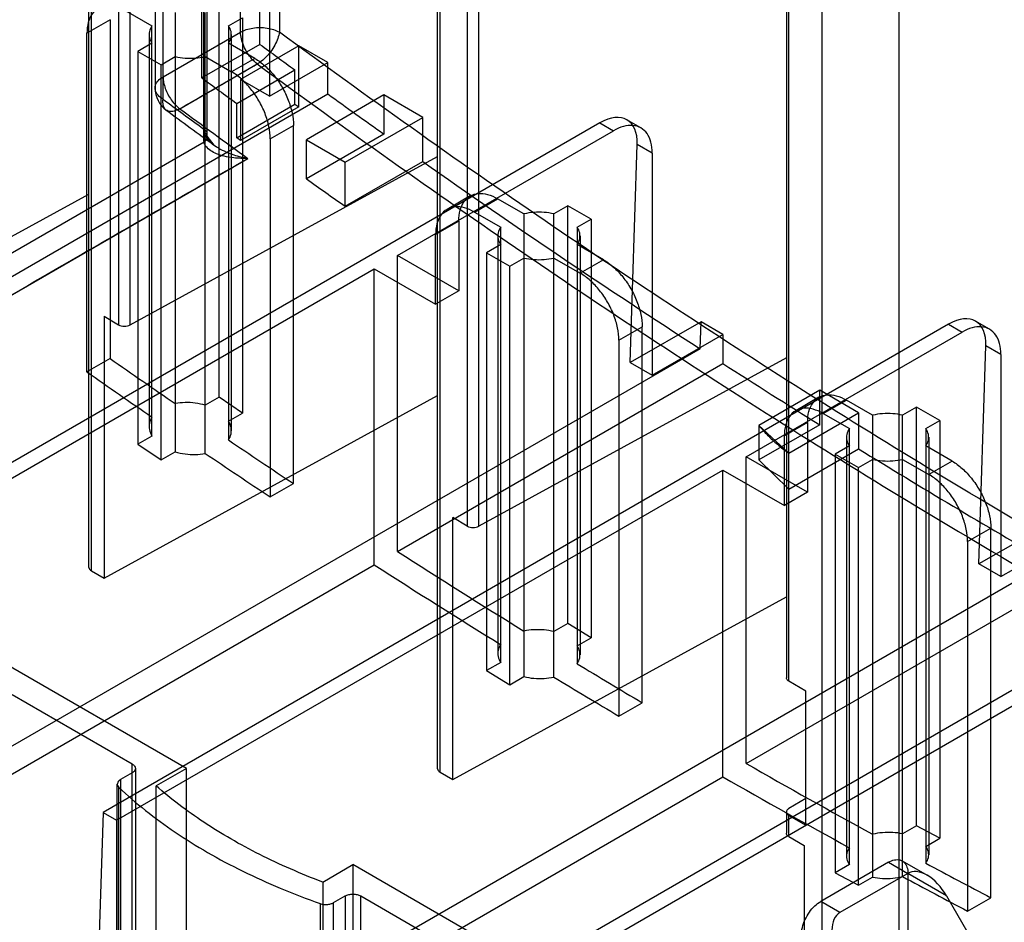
# Model space of a CAD drawing. Header units: millimetres. Extents: x 461 to 571, y 111 to 1330.
# Tile 3 of 24: x 503 to 539, y 134 to 166. Entities that reach past the tile are written whole.
import ezdxf

# ---------------------------------------------------------------- set-up
doc = ezdxf.new("R2010")
doc.units = ezdxf.units.MM
doc.header["$LTSCALE"] = 93.666717
doc.layers.get('0').update_dxf_attribs({"linetype": 'CONTINUOUS'})
doc.layers.add('INTFCLR_40899', color=7, linetype='CONTINUOUS')

msp = doc.modelspace()

# ---------------------------------------------------------------- linework, layer by layer
at = {"color": 7}
for p, q in [((505.347, 146.487), (505.347, 296.014)), ((505.435, 146.366), (505.435, 295.963)), ((506.429, 295.39), (506.429, 155.345)), ((506.851, 155.34), (506.851, 293.689)), ((518.075, 139.139), (518.075, 288.666)), ((518.163, 139.018), (518.163, 288.615)), ((519.157, 288.041), (519.157, 147.997)), ((519.579, 147.992), (519.579, 286.341)), ((530.803, 281.317), (530.803, 142.461)), ((530.891, 142.339), (530.891, 281.267)), ((532.095, 280.572), (532.095, 126.416)), ((534.923, 126.416), (534.923, 280.04)), ((506.851, 155.34), (518.075, 161.484)), ((493.169, 153.448), (505.347, 160.114)), ((505.896, 155.652), (506.429, 155.345)), ((505.896, 155.652), (505.896, 146.099)), ((530.803, 154.135), (519.579, 147.992)), ((505.896, 146.099), (518.075, 152.766)), ((519.157, 147.997), (518.624, 148.304)), ((518.624, 138.751), (518.624, 148.304)), ((505.435, 146.366), (505.896, 146.099)), ((518.624, 138.751), (530.803, 145.417)), ((531.515, 141.978), (530.891, 142.339)), ((531.515, 137.079), (531.515, 141.978)), ((518.163, 139.018), (518.624, 138.751)), ((531.515, 138.051), (530.891, 137.685)), ((530.803, 137.562), (530.803, 136.787)), ((530.891, 137.44), (531.515, 137.079)), ((530.891, 136.664), (530.891, 137.44)), ((530.891, 136.664), (531.459, 136.336)), ((531.459, 136.336), (531.459, 126.783))]:
    msp.add_line(p, q, dxfattribs=at)
for centre, start_param, end_param in [((506.641, 155.463), -2.347763, -0.785694), ((519.369, 148.115), -2.347763, -0.785694), ((505.647, 146.484), -3.133166, -2.347763), ((518.375, 139.136), -3.133166, -2.347763)]:
    msp.add_ellipse(centre, major_axis=(0.3, -0.004), ratio=0.567179, start_param=start_param, end_param=end_param, dxfattribs=at)
for points, knots in [([(530.891, 142.339), (530.878, 142.346), (530.836, 142.375), (530.803, 142.425), (530.803, 142.461)], [0, 0, 0, 0, 0.293793, 1, 1, 1, 1]), ([(530.891, 137.685), (530.878, 137.677), (530.836, 137.648), (530.803, 137.599), (530.803, 137.562)], [0, 0, 0, 0, 0.29357, 1, 1, 1, 1]), ([(530.803, 137.562), (530.803, 137.526), (530.836, 137.476), (530.878, 137.447), (530.891, 137.44)], [0, 0, 0, 0, 0.706209, 1, 1, 1, 1]), ([(530.891, 136.664), (530.878, 136.672), (530.836, 136.7), (530.803, 136.75), (530.803, 136.787)], [0, 0, 0, 0, 0.293793, 1, 1, 1, 1])]:
    msp.add_open_spline(points, degree=3, knots=knots, dxfattribs=at)
at = {"layer": 'INTFCLR_40899', "color": 7}
for p, q in [((510.881, 166.023), (510.881, 183.652)), ((512.296, 183.652), (512.296, 166.023)), ((511.588, 165.576), (511.588, 182.835)), ((508.053, 163.573), (508.053, 182.019)), ((507.76, 181.61), (507.76, 163.982)), ((509.467, 164.351), (509.467, 181.61)), ((509.538, 162.159), (509.538, 180.345)), ((509.655, 180.181), (509.655, 162.322)), ((511.942, 180.181), (511.942, 163.688)), ((506.688, 166.803), (507.647, 166.25)), ((510.104, 152.702), (510.104, 167.036)), ((506.123, 166.477), (505.274, 165.987)), ((506.123, 166.477), (506.123, 154.111)), ((508.495, 166.74), (508.495, 150.705)), ((509.591, 150.65), (509.591, 166.74)), ((510.439, 166.25), (510.952, 166.546)), ((510.952, 166.546), (510.952, 152.123)), ((507.647, 151.283), (507.647, 166.25)), ((510.439, 166.25), (510.439, 151.14)), ((505.274, 153.621), (505.274, 165.987)), ((507.543, 165.934), (507.543, 151.634)), ((508.053, 164.39), (510.881, 166.023)), ((510.543, 165.934), (510.543, 151.478)), ((507.647, 165.617), (507.134, 165.321)), ((511.588, 165.576), (509.467, 164.351)), ((511.398, 165.064), (510.439, 165.617)), ((513.003, 165.525), (510.881, 164.3)), ((514.063, 164.913), (513.003, 165.525)), ((513.003, 163.293), (513.003, 165.525)), ((507.134, 165.321), (507.982, 164.831)), ((507.134, 165.321), (507.134, 150.987)), ((507.982, 164.831), (508.495, 165.128)), ((509.591, 165.128), (510.549, 164.574)), ((511.398, 165.064), (510.549, 164.574)), ((507.982, 150.409), (507.982, 164.831)), ((508.663, 163.229), (511.492, 164.862)), ((510.74, 163.42), (512.861, 164.644)), ((511.942, 163.688), (514.063, 164.913)), ((512.861, 163.396), (512.861, 164.644)), ((514.063, 163.77), (514.063, 164.913)), ((511.942, 163.688), (510.881, 164.3)), ((510.881, 164.3), (510.881, 162.069)), ((491.79, 150.91), (514.063, 163.77)), ((516.114, 163.729), (513.286, 162.096)), ((517.528, 162.912), (516.114, 163.729)), ((516.114, 163.729), (516.114, 162.301)), ((510.74, 162.171), (510.74, 163.42)), ((510.74, 162.171), (512.861, 163.396)), ((513.003, 163.293), (510.881, 162.069)), ((512.861, 163.396), (513.003, 163.293)), ((514.7, 161.28), (517.528, 162.912)), ((517.528, 161.301), (517.528, 162.912)), ((525.493, 162.526), (524.983, 162.82)), ((523.998, 162.713), (493.133, 144.893)), ((511.963, 162.125), (512.812, 162.615)), ((512.812, 149.551), (512.812, 162.615)), ((523.998, 162.713), (524.493, 162.427)), ((509.918, 161.895), (509.66, 162.226)), ((510.881, 162.069), (510.74, 162.171)), ((511.963, 162.125), (511.963, 149.061)), ((516.114, 162.301), (513.286, 160.668)), ((516.609, 157.875), (524.493, 162.427)), ((492.064, 151.924), (509.546, 162.017)), ((513.286, 162.096), (514.7, 161.28)), ((513.286, 160.668), (513.286, 162.096)), ((525.107, 153.965), (525.361, 161.926)), ((525.907, 161.61), (525.361, 161.926)), ((491.701, 150.19), (511.146, 161.416)), ((525.907, 161.61), (525.907, 153.502)), ((514.7, 159.668), (517.528, 161.301)), ((514.7, 159.668), (514.7, 161.28)), ((519.265, 160.044), (518.416, 159.554)), ((519.416, 159.455), (520.265, 159.945)), ((521.223, 159.392), (520.265, 159.945)), ((522.832, 159.688), (522.319, 159.392)), ((523.68, 159.198), (522.832, 159.688)), ((522.832, 144.44), (522.832, 159.688)), ((519.416, 159.455), (520.375, 158.902)), ((521.223, 159.392), (521.223, 142.502)), ((522.319, 142.485), (522.319, 159.392)), ((518.851, 159.128), (518.002, 158.638)), ((518.851, 159.128), (518.851, 156.581)), ((520.375, 143.022), (520.375, 158.902)), ((523.167, 158.902), (523.68, 159.198)), ((523.167, 158.902), (523.167, 142.975)), ((523.68, 159.198), (523.68, 143.921)), ((518.002, 156.091), (518.002, 158.638)), ((520.271, 158.585), (520.271, 143.35)), ((523.271, 158.585), (523.271, 143.298)), ((520.375, 158.269), (519.862, 157.973)), ((524.126, 157.716), (523.167, 158.269)), ((518.851, 156.581), (516.609, 157.875)), ((516.609, 147.071), (516.609, 157.875)), ((519.862, 157.973), (520.71, 157.483)), ((519.862, 157.973), (519.862, 142.725)), ((520.71, 157.483), (521.223, 157.779)), ((520.71, 142.206), (520.71, 157.483)), ((522.319, 157.779), (523.277, 157.226)), ((524.126, 157.716), (523.277, 157.226)), ((493.628, 144.607), (515.76, 157.385)), ((515.76, 157.385), (518.002, 156.091)), ((515.76, 146.582), (515.76, 157.385)), ((518.851, 156.581), (518.002, 156.091)), ((536.726, 155.364), (505.861, 137.544)), ((527.688, 155.455), (525.107, 153.965)), ((527.656, 154.467), (527.688, 155.455)), ((528.488, 154.993), (527.688, 155.455)), ((536.726, 155.364), (537.221, 155.079)), ((538.221, 155.178), (537.711, 155.472)), ((524.691, 154.776), (525.54, 155.266)), ((525.54, 141.551), (525.54, 155.266)), ((525.907, 153.502), (528.488, 154.993)), ((528.488, 154.993), (528.488, 153.93)), ((529.337, 150.527), (537.221, 155.079)), ((524.691, 154.776), (524.691, 141.061)), ((537.835, 146.616), (538.089, 154.577)), ((538.635, 154.262), (538.089, 154.577)), ((527.656, 154.467), (492.796, 134.34)), ((538.635, 154.262), (538.635, 146.154)), ((506.123, 154.111), (505.274, 153.621)), ((516.609, 147.071), (528.488, 153.93)), ((525.107, 153.965), (525.907, 153.502)), ((532.024, 152.951), (529.801, 151.668)), ((533.438, 152.135), (532.024, 152.951)), ((532.024, 151.693), (532.024, 152.951)), ((510.104, 152.702), (509.591, 152.406)), ((510.952, 152.123), (510.104, 152.702)), ((531.993, 152.696), (531.144, 152.206)), ((532.144, 152.107), (532.993, 152.596)), ((533.951, 152.043), (532.993, 152.596)), ((510.439, 151.827), (510.952, 152.123)), ((530.888, 150.663), (533.438, 152.135)), ((532.144, 152.107), (533.103, 151.553)), ((533.438, 152.135), (533.438, 150.817)), ((533.951, 152.043), (533.951, 135.183)), ((535.56, 152.339), (535.047, 152.043)), ((535.047, 135.204), (535.047, 152.043)), ((536.408, 151.849), (535.56, 152.339)), ((535.56, 137.062), (535.56, 152.339)), ((532.024, 151.693), (529.801, 150.409)), ((531.579, 151.78), (530.73, 151.29)), ((531.579, 151.78), (531.579, 149.232)), ((535.895, 151.553), (536.408, 151.849)), ((536.408, 151.849), (536.408, 136.602)), ((529.801, 151.668), (530.888, 150.663)), ((529.801, 151.668), (529.801, 150.409)), ((533.103, 135.644), (533.103, 151.553)), ((535.895, 151.553), (535.895, 135.694)), ((507.647, 151.283), (507.134, 150.987)), ((507.134, 150.987), (507.982, 150.409)), ((530.73, 148.743), (530.73, 151.29)), ((532.999, 151.237), (532.999, 135.95)), ((535.999, 151.237), (535.999, 136.002)), ((507.982, 150.409), (508.495, 150.705)), ((530.888, 149.344), (533.438, 150.817)), ((530.888, 149.344), (530.888, 150.663)), ((533.103, 150.921), (532.59, 150.625)), ((532.59, 150.625), (533.438, 150.135)), ((532.59, 150.625), (532.59, 135.348)), ((536.854, 150.368), (535.895, 150.921)), ((531.579, 149.232), (529.337, 150.527)), ((529.337, 139.336), (529.337, 150.527)), ((530.888, 149.344), (529.801, 150.409)), ((533.438, 150.135), (533.951, 150.431)), ((535.047, 150.431), (536.005, 149.878)), ((536.854, 150.368), (536.005, 149.878)), ((506.356, 137.259), (528.488, 150.037)), ((528.488, 150.037), (530.73, 148.743)), ((528.488, 138.846), (528.488, 150.037)), ((533.438, 134.887), (533.438, 150.135)), ((511.963, 149.061), (512.812, 149.551)), ((531.579, 149.232), (530.73, 148.743)), ((540.416, 148.106), (537.835, 146.616)), ((549.454, 148.016), (518.589, 130.196)), ((537.419, 147.428), (538.268, 147.918)), ((538.268, 134.435), (538.268, 147.918)), ((537.419, 147.428), (537.419, 133.945)), ((538.635, 146.154), (541.216, 147.644)), ((540.37, 146.681), (505.51, 126.555)), ((493.628, 133.803), (515.76, 146.582)), ((538.635, 146.154), (537.835, 146.616)), ((529.337, 139.336), (541.216, 146.194)), ((522.832, 144.44), (522.319, 144.144)), ((523.68, 143.921), (522.832, 144.44)), ((523.167, 143.625), (523.68, 143.921)), ((508.902, 139.153), (502.255, 142.99)), ((520.375, 143.022), (519.862, 142.725)), ((519.862, 142.725), (520.71, 142.206)), ((519.084, 129.91), (541.216, 142.688)), ((520.71, 142.206), (521.223, 142.502)), ((502.538, 141.847), (506.922, 139.316)), ((524.691, 141.061), (525.54, 141.551)), ((506.922, 123.556), (506.922, 139.316)), ((507.039, 139.153), (507.039, 123.716)), ((508.902, 139.153), (507.798, 138.516)), ((508.902, 124.627), (508.902, 139.153)), ((506.356, 126.068), (528.488, 138.846)), ((506.922, 138.99), (506.497, 138.745)), ((506.497, 138.745), (506.497, 123.31)), ((506.38, 123.147), (506.38, 138.581)), ((506.439, 123.027), (506.439, 138.461)), ((507.798, 123.99), (507.798, 138.516)), ((505.861, 137.544), (505.51, 126.555)), ((505.861, 137.544), (506.356, 137.259)), ((506.356, 137.259), (506.356, 126.068)), ((535.56, 137.062), (535.047, 136.766)), ((536.408, 136.602), (535.56, 137.062)), ((535.895, 136.306), (536.408, 136.602)), ((513.879, 135.005), (514.983, 135.642)), ((521.63, 131.805), (514.983, 135.642)), ((514.983, 135.642), (514.983, 121.326)), ((534.534, 135.728), (532.06, 134.299)), ((533.103, 135.644), (532.59, 135.348)), ((534.534, 135.728), (535.234, 135.324)), ((535.034, 135.778), (535.941, 135.254)), ((532.59, 135.348), (533.438, 134.887)), ((535.234, 135.324), (532.759, 133.895)), ((533.438, 134.887), (533.951, 135.183)), ((536.649, 134.508), (535.241, 135.32)), ((535.241, 135.32), (535.241, 118.22)), ((513.879, 135.005), (513.879, 120.689)), ((514.275, 134.254), (514.7, 134.499)), ((514.7, 134.499), (514.7, 119.313)), ((515.266, 134.499), (519.65, 131.968)), ((515.266, 119.344), (515.266, 134.499)), ((536.649, 134.508), (537.434, 133.148)), ((537.419, 133.945), (538.268, 134.435)), ((513.784, 134.22), (513.784, 119.034)), ((514.275, 119.068), (514.275, 134.254)), ((532.759, 133.895), (532.06, 134.299))]:
    msp.add_line(p, q, dxfattribs=at)
msp.add_lwpolyline([(509.66, 162.227), (509.656, 162.272), (509.655, 162.322)], dxfattribs=at)
for centre, radius, start, end in [((714.035, 440.99), 341.815, 233.68184, 233.94618), ((712.087, 440.002), 342.108, 233.68195, 233.94606), ((508.76, 163.982), 1, 180.0085, 233.6324), ((711.379, 439.549), 342.788, 233.61889, 233.92657), ((709.82, 434.883), 334.4, 234.16903, 234.60122), ((712.049, 439.906), 343.725, 233.6189, 233.97995), ((712.325, 439.658), 343.353, 233.61875, 234.13173), ((706.02, 431.201), 332.805, 233.62909, 234.1582), ((700.402, 421.357), 317.918, 234.88477, 237.08695), ((704.958, 430.39), 330.89, 234.60124, 234.9011), ((693.349, 421.513), 326.432, 235.00156, 235.50835), ((692.288, 408.854), 303.013, 237.27754, 238.0687), ((692.19, 420.576), 325.888, 235.00114, 235.50877), ((688.331, 414.16), 317.53, 235.92783, 236.44309), ((687.181, 413.219), 316.987, 235.92739, 236.44353), ((685.023, 397.025), 289.13, 238.3804, 239.98003), ((680.309, 401.844), 302.831, 237.27779, 238.30954), ((678.904, 400.469), 301.786, 237.27601, 238.31132), ((674.397, 392.238), 291.552, 238.75444, 239.29823), ((673.275, 391.292), 291.02, 238.75394, 239.29872), ((667.173, 379.824), 277.188, 240.18069, 241.27406), ((665.827, 378.446), 276.171, 240.17867, 241.27608), ((661.923, 370.21), 266.234, 241.74668, 242.32476), ((660.833, 369.265), 265.719, 241.74612, 242.32532)]:
    msp.add_arc(centre, radius, start, end, dxfattribs=at)
for centre, major_axis, ratio, start_param, end_param in [((523.947, 161.109), (1.052, 1.702), 0.556081, -0.768568, 0.802228), ((536.675, 153.761), (1.052, 1.702), 0.556081, -0.768568, 0.802228), ((535.941, 134.099), (-0.707, 1.225), 0.577347, -1.570801, -0.000004), ((533.467, 132.67), (-0.707, 1.225), 0.577347, -0.000004, 1.570792)]:
    msp.add_ellipse(centre, major_axis=major_axis, ratio=ratio, start_param=start_param, end_param=end_param, dxfattribs=at)
for points, knots in [([(506.688, 166.803), (506.573, 166.87), (506.345, 166.972), (505.992, 167.016), (505.676, 166.924), (505.438, 166.697), (505.3, 166.369), (505.274, 166.12), (505.274, 165.987)], [0, 0, 0, 0, 0.190349, 0.353899, 0.49995, 0.646004, 0.809562, 1, 1, 1, 1]), ([(507.647, 166.25), (507.604, 166.187), (507.539, 166.049), (507.539, 165.818), (507.604, 165.68), (507.647, 165.617)], [0, 0, 0, 0, 0.339632, 0.660367, 1, 1, 1, 1]), ([(510.439, 165.617), (510.482, 165.68), (510.547, 165.818), (510.547, 166.049), (510.482, 166.187), (510.439, 166.25)], [0, 0, 0, 0, 0.339632, 0.660367, 1, 1, 1, 1]), ([(510.881, 166.023), (510.947, 166.061), (511.093, 166.124), (511.332, 166.179), (511.502, 166.192), (511.588, 166.192)], [0, 0, 0, 0, 0.308582, 0.646401, 1, 1, 1, 1]), ([(511.588, 166.192), (511.675, 166.192), (511.844, 166.179), (512.084, 166.124), (512.23, 166.061), (512.296, 166.023)], [0, 0, 0, 0, 0.3536, 0.69142, 1, 1, 1, 1]), ([(511.492, 164.862), (511.421, 164.914), (511.287, 165.038), (511.12, 165.259), (510.989, 165.508), (510.904, 165.765), (510.881, 165.94), (510.881, 166.023)], [0, 0, 0, 0, 0.194283, 0.402372, 0.613359, 0.815878, 1, 1, 1, 1]), ([(512.296, 166.023), (512.286, 165.945), (512.243, 165.781), (512.133, 165.541), (511.982, 165.306), (511.8, 165.095), (511.661, 164.975), (511.588, 164.924)], [0, 0, 0, 0, 0.176562, 0.376751, 0.589431, 0.801518, 1, 1, 1, 1]), ([(570.703, 132.302), (567.438, 133.667), (560.889, 136.584), (551.148, 141.441), (541.388, 146.824), (531.628, 152.723), (521.889, 159.123), (515.488, 163.671), (512.296, 166.023)], [0, 0, 0, 0, 0.157057, 0.318046, 0.482922, 0.65161, 0.824011, 1, 1, 1, 1]), ([(508.495, 165.128), (508.614, 165.101), (508.859, 165.065), (509.227, 165.065), (509.472, 165.101), (509.591, 165.128)], [0, 0, 0, 0, 0.331005, 0.668996, 1, 1, 1, 1]), ([(511.398, 165.064), (511.529, 164.988), (511.785, 164.797), (512.12, 164.439), (512.409, 164.015), (512.632, 163.553), (512.774, 163.083), (512.812, 162.766), (512.812, 162.615)], [0, 0, 0, 0, 0.154665, 0.323532, 0.499958, 0.676387, 0.845263, 1, 1, 1, 1]), ([(508.663, 163.228), (508.978, 163.41), (509.608, 163.774), (510.55, 164.318), (511.178, 164.681), (511.492, 164.862)], [0, 0, 0, 0, 0.334144, 0.667494, 1, 1, 1, 1]), ([(511.588, 164.924), (511.578, 164.916), (511.556, 164.902), (511.524, 164.881), (511.503, 164.868), (511.492, 164.862)], [0, 0, 0, 0, 0.34098, 0.674432, 1, 1, 1, 1]), ([(511.492, 164.862), (514.695, 162.502), (521.117, 157.939), (530.888, 151.517), (540.68, 145.6), (550.473, 140.198), (560.246, 135.325), (566.816, 132.398), (570.092, 131.029)], [0, 0, 0, 0, 0.17599, 0.34839, 0.517078, 0.681954, 0.842943, 1, 1, 1, 1]), ([(508.053, 163.573), (507.985, 163.613), (507.866, 163.701), (507.755, 163.885), (507.758, 164.088), (507.871, 164.266), (507.987, 164.352), (508.053, 164.39)], [0, 0, 0, 0, 0.226583, 0.417601, 0.592335, 0.781205, 1, 1, 1, 1]), ([(508.053, 164.39), (508.053, 164.321), (508.068, 164.178), (508.128, 163.963), (508.19, 163.822), (508.227, 163.753)], [0, 0, 0, 0, 0.309169, 0.646137, 1, 1, 1, 1]), ([(511.963, 162.125), (511.963, 162.276), (511.926, 162.593), (511.783, 163.063), (511.56, 163.525), (511.272, 163.949), (510.936, 164.308), (510.68, 164.499), (510.549, 164.574)], [0, 0, 0, 0, 0.154666, 0.323534, 0.49996, 0.676389, 0.845264, 1, 1, 1, 1]), ([(508.663, 163.229), (508.598, 163.191), (508.473, 163.134), (508.278, 163.112), (508.116, 163.196), (508.041, 163.372), (508.044, 163.502), (508.053, 163.573)], [0, 0, 0, 0, 0.23705, 0.430516, 0.595393, 0.774716, 1, 1, 1, 1]), ([(508.227, 163.753), (508.264, 163.683), (508.346, 163.549), (508.493, 163.372), (508.605, 163.272), (508.663, 163.229)], [0, 0, 0, 0, 0.346589, 0.683903, 1, 1, 1, 1]), ([(509.538, 162.485), (509.596, 162.452), (509.714, 162.322), (509.596, 162.192), (509.538, 162.159)], [0, 0, 0, 0, 0.499973, 1, 1, 1, 1]), ([(525.907, 161.611), (525.907, 161.743), (525.882, 161.992), (525.744, 162.32), (525.506, 162.548), (525.19, 162.64), (524.837, 162.596), (524.608, 162.493), (524.493, 162.427)], [0, 0, 0, 0, 0.190352, 0.353904, 0.499955, 0.646008, 0.809564, 1, 1, 1, 1]), ([(509.546, 162.017), (509.544, 162.032), (509.541, 162.063), (509.538, 162.111), (509.538, 162.143), (509.538, 162.159)], [0, 0, 0, 0, 0.325423, 0.658775, 1, 1, 1, 1]), ([(509.548, 162.38), (509.58, 162.361), (509.635, 162.313), (509.688, 162.166), (509.606, 162.06), (509.546, 162.017)], [0, 0, 0, 0, 0.253792, 0.491072, 1, 1, 1, 1]), ([(509.548, 162.38), (509.558, 162.315), (509.623, 162.169), (509.788, 161.989), (510.014, 161.822), (510.295, 161.67), (510.677, 161.521), (510.973, 161.448), (511.146, 161.416)], [0, 0, 0, 0, 0.101806, 0.238375, 0.371747, 0.53266, 0.728446, 1, 1, 1, 1]), ([(511.146, 161.416), (510.976, 161.409), (510.684, 161.418), (510.301, 161.482), (510.017, 161.569), (509.788, 161.685), (509.62, 161.828), (509.554, 161.958), (509.546, 162.017)], [0, 0, 0, 0, 0.282291, 0.480231, 0.640368, 0.770357, 0.902587, 1, 1, 1, 1]), ([(491.701, 150.19), (492.923, 150.896), (497.308, 153.426), (503.79, 157.169), (509.05, 160.207), (511.146, 161.417)], [0, 0, 0, 0, 0.188476, 0.676527, 1, 1, 1, 1]), ([(518.851, 159.129), (518.851, 159.261), (518.876, 159.51), (519.014, 159.838), (519.252, 160.066), (519.568, 160.158), (519.921, 160.114), (520.15, 160.011), (520.265, 159.945)], [0, 0, 0, 0, 0.190351, 0.353903, 0.499955, 0.646007, 0.809564, 1, 1, 1, 1]), ([(519.416, 159.455), (519.301, 159.521), (519.073, 159.624), (518.72, 159.668), (518.404, 159.576), (518.166, 159.348), (518.028, 159.02), (518.002, 158.771), (518.002, 158.638)], [0, 0, 0, 0, 0.190349, 0.353899, 0.49995, 0.646004, 0.809562, 1, 1, 1, 1]), ([(522.319, 159.392), (522.2, 159.418), (521.955, 159.454), (521.586, 159.454), (521.342, 159.418), (521.223, 159.392)], [0, 0, 0, 0, 0.331005, 0.668996, 1, 1, 1, 1]), ([(520.375, 158.902), (520.332, 158.839), (520.267, 158.701), (520.267, 158.47), (520.332, 158.332), (520.375, 158.269)], [0, 0, 0, 0, 0.339632, 0.660367, 1, 1, 1, 1]), ([(523.167, 158.269), (523.21, 158.332), (523.274, 158.47), (523.274, 158.701), (523.21, 158.839), (523.167, 158.902)], [0, 0, 0, 0, 0.339632, 0.660367, 1, 1, 1, 1]), ([(521.223, 157.779), (521.342, 157.752), (521.586, 157.717), (521.955, 157.717), (522.2, 157.752), (522.319, 157.779)], [0, 0, 0, 0, 0.331005, 0.668996, 1, 1, 1, 1]), ([(524.126, 157.716), (524.257, 157.64), (524.513, 157.449), (524.848, 157.09), (525.137, 156.667), (525.359, 156.205), (525.502, 155.735), (525.54, 155.418), (525.54, 155.266)], [0, 0, 0, 0, 0.154665, 0.323532, 0.499958, 0.676387, 0.845263, 1, 1, 1, 1]), ([(524.691, 154.777), (524.691, 154.928), (524.654, 155.245), (524.511, 155.715), (524.288, 156.177), (524, 156.6), (523.664, 156.959), (523.408, 157.15), (523.277, 157.226)], [0, 0, 0, 0, 0.154666, 0.323534, 0.49996, 0.676389, 0.845264, 1, 1, 1, 1]), ([(538.635, 154.262), (538.635, 154.395), (538.61, 154.644), (538.472, 154.972), (538.234, 155.199), (537.918, 155.292), (537.565, 155.247), (537.336, 155.145), (537.221, 155.079)], [0, 0, 0, 0, 0.190352, 0.353904, 0.499955, 0.646008, 0.809564, 1, 1, 1, 1]), ([(531.579, 151.78), (531.579, 151.913), (531.604, 152.162), (531.742, 152.49), (531.98, 152.717), (532.296, 152.81), (532.649, 152.765), (532.878, 152.663), (532.993, 152.597)], [0, 0, 0, 0, 0.190351, 0.353903, 0.499955, 0.646007, 0.809564, 1, 1, 1, 1]), ([(509.591, 152.406), (509.473, 152.441), (509.229, 152.493), (508.859, 152.513), (508.614, 152.488), (508.495, 152.465)], [0, 0, 0, 0, 0.334328, 0.671859, 1, 1, 1, 1]), ([(532.144, 152.107), (532.029, 152.173), (531.801, 152.275), (531.448, 152.32), (531.132, 152.227), (530.894, 152), (530.756, 151.672), (530.73, 151.423), (530.73, 151.29)], [0, 0, 0, 0, 0.190349, 0.353899, 0.49995, 0.646004, 0.809562, 1, 1, 1, 1]), ([(535.047, 152.043), (534.928, 152.07), (534.683, 152.105), (534.314, 152.105), (534.07, 152.07), (533.951, 152.043)], [0, 0, 0, 0, 0.331005, 0.668996, 1, 1, 1, 1]), ([(507.647, 151.975), (507.603, 151.907), (507.539, 151.757), (507.54, 151.508), (507.604, 151.355), (507.647, 151.283)], [0, 0, 0, 0, 0.331993, 0.655625, 1, 1, 1, 1]), ([(510.439, 151.14), (510.483, 151.207), (510.547, 151.356), (510.546, 151.604), (510.482, 151.756), (510.439, 151.827)], [0, 0, 0, 0, 0.332013, 0.655462, 1, 1, 1, 1]), ([(529.801, 151.668), (529.9, 151.545), (530.116, 151.305), (530.48, 150.97), (530.748, 150.763), (530.888, 150.663)], [0, 0, 0, 0, 0.31802, 0.651189, 1, 1, 1, 1]), ([(533.103, 151.553), (533.06, 151.49), (532.995, 151.352), (532.995, 151.122), (533.06, 150.984), (533.103, 150.921)], [0, 0, 0, 0, 0.339632, 0.660367, 1, 1, 1, 1]), ([(535.895, 150.921), (535.938, 150.984), (536.002, 151.122), (536.002, 151.352), (535.938, 151.49), (535.895, 151.553)], [0, 0, 0, 0, 0.339632, 0.660367, 1, 1, 1, 1]), ([(508.495, 150.705), (508.613, 150.67), (508.857, 150.619), (509.226, 150.6), (509.472, 150.627), (509.591, 150.65)], [0, 0, 0, 0, 0.334115, 0.671644, 1, 1, 1, 1]), ([(533.951, 150.431), (534.07, 150.404), (534.314, 150.369), (534.683, 150.369), (534.928, 150.404), (535.047, 150.431)], [0, 0, 0, 0, 0.331005, 0.668996, 1, 1, 1, 1]), ([(536.854, 150.367), (536.985, 150.292), (537.241, 150.101), (537.576, 149.742), (537.865, 149.318), (538.087, 148.857), (538.23, 148.387), (538.268, 148.07), (538.268, 147.918)], [0, 0, 0, 0, 0.154665, 0.323532, 0.499958, 0.676387, 0.845263, 1, 1, 1, 1]), ([(537.419, 147.428), (537.419, 147.58), (537.382, 147.897), (537.239, 148.367), (537.016, 148.828), (536.728, 149.252), (536.392, 149.611), (536.136, 149.802), (536.005, 149.878)], [0, 0, 0, 0, 0.154666, 0.323534, 0.49996, 0.676389, 0.845264, 1, 1, 1, 1]), ([(522.319, 144.144), (522.2, 144.174), (521.956, 144.215), (521.587, 144.222), (521.342, 144.19), (521.223, 144.165)], [0, 0, 0, 0, 0.33207, 0.669885, 1, 1, 1, 1]), ([(520.375, 143.675), (520.332, 143.611), (520.267, 143.468), (520.267, 143.231), (520.332, 143.087), (520.375, 143.022)], [0, 0, 0, 0, 0.337035, 0.658862, 1, 1, 1, 1]), ([(523.167, 142.975), (523.21, 143.039), (523.275, 143.181), (523.274, 143.417), (523.21, 143.559), (523.167, 143.625)], [0, 0, 0, 0, 0.337074, 0.658686, 1, 1, 1, 1]), ([(521.223, 142.502), (521.342, 142.473), (521.586, 142.433), (521.955, 142.427), (522.2, 142.46), (522.319, 142.485)], [0, 0, 0, 0, 0.33188, 0.669691, 1, 1, 1, 1]), ([(506.922, 139.316), (506.955, 139.297), (507.012, 139.253), (507.051, 139.153), (507.012, 139.053), (506.955, 139.009), (506.922, 138.99)], [0, 0, 0, 0, 0.277408, 0.500017, 0.722625, 1, 1, 1, 1]), ([(506.497, 138.745), (506.468, 138.728), (506.419, 138.691), (506.375, 138.612), (506.383, 138.526), (506.418, 138.481), (506.439, 138.461)], [0, 0, 0, 0, 0.288754, 0.526236, 0.74753, 1, 1, 1, 1]), ([(506.439, 138.461), (506.75, 138.167), (507.413, 137.596), (508.497, 136.805), (509.272, 136.322), (509.676, 136.089)], [0, 0, 0, 0, 0.318948, 0.65231, 1, 1, 1, 1]), ([(510.524, 136.579), (510.19, 136.772), (509.544, 137.17), (508.633, 137.816), (508.067, 138.279), (507.798, 138.516)], [0, 0, 0, 0, 0.345806, 0.679178, 1, 1, 1, 1]), ([(513.879, 135.005), (513.482, 135.155), (512.706, 135.47), (511.586, 135.994), (510.87, 136.379), (510.524, 136.579)], [0, 0, 0, 0, 0.343411, 0.676949, 1, 1, 1, 1]), ([(535.047, 136.766), (534.928, 136.791), (534.683, 136.821), (534.314, 136.815), (534.07, 136.777), (533.951, 136.749)], [0, 0, 0, 0, 0.330272, 0.668362, 1, 1, 1, 1]), ([(533.103, 136.259), (533.06, 136.198), (532.996, 136.063), (532.995, 135.838), (533.06, 135.704), (533.103, 135.644)], [0, 0, 0, 0, 0.342287, 0.662001, 1, 1, 1, 1]), ([(535.895, 135.694), (535.938, 135.755), (536.002, 135.889), (536.003, 136.113), (535.938, 136.246), (535.895, 136.306)], [0, 0, 0, 0, 0.342352, 0.661811, 1, 1, 1, 1]), ([(509.676, 136.089), (510.095, 135.847), (510.968, 135.383), (512.34, 134.76), (513.294, 134.393), (513.784, 134.22)], [0, 0, 0, 0, 0.321813, 0.655423, 1, 1, 1, 1]), ([(534.534, 135.728), (534.602, 135.767), (534.737, 135.825), (534.949, 135.831), (535.123, 135.73), (535.224, 135.544), (535.241, 135.398), (535.241, 135.32)], [0, 0, 0, 0, 0.225474, 0.413808, 0.586178, 0.774508, 1, 1, 1, 1]), ([(533.951, 135.183), (534.07, 135.159), (534.315, 135.13), (534.684, 135.137), (534.928, 135.176), (535.047, 135.204)], [0, 0, 0, 0, 0.330104, 0.668189, 1, 1, 1, 1]), ([(514.7, 134.499), (514.74, 134.522), (514.834, 134.556), (514.983, 134.572), (515.132, 134.556), (515.225, 134.522), (515.266, 134.499)], [0, 0, 0, 0, 0.239342, 0.500012, 0.760683, 1, 1, 1, 1]), ([(513.784, 134.22), (513.824, 134.206), (513.909, 134.187), (514.039, 134.184), (514.164, 134.204), (514.241, 134.234), (514.275, 134.254)], [0, 0, 0, 0, 0.2518, 0.512814, 0.767103, 1, 1, 1, 1]), ([(531.352, 133.075), (531.352, 133.166), (531.38, 133.359), (531.481, 133.64), (531.634, 133.906), (531.827, 134.133), (531.98, 134.253), (532.059, 134.299)], [0, 0, 0, 0, 0.187673, 0.393719, 0.606292, 0.812322, 1, 1, 1, 1])]:
    msp.add_open_spline(points, degree=3, knots=knots, dxfattribs=at)
msp.add_open_spline([(509.548, 162.38), (509.543, 162.415), (509.539, 162.45), (509.538, 162.485)], degree=3, dxfattribs=at)

doc.saveas('drawing.dxf')
